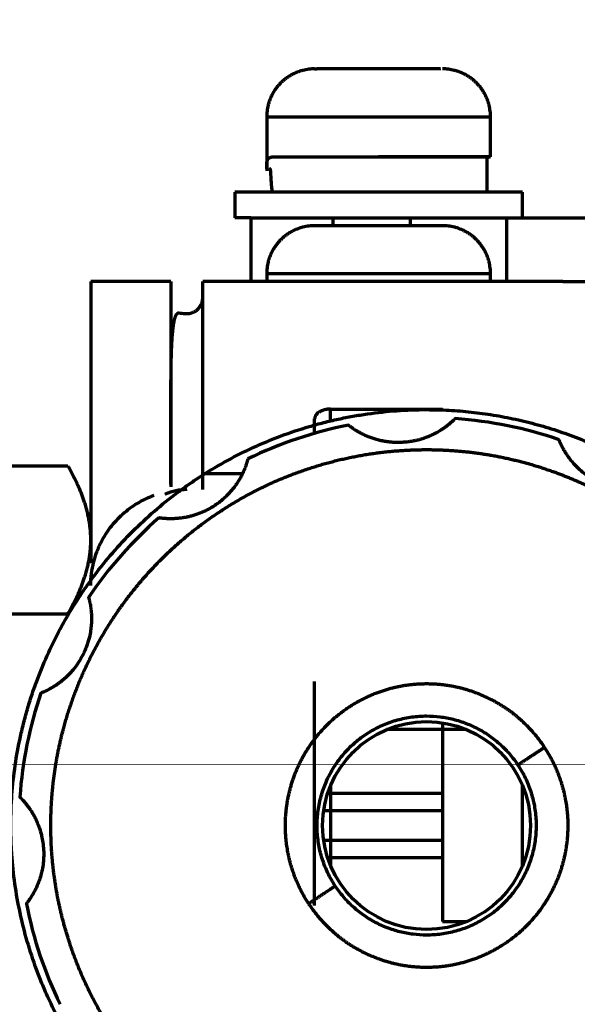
# Model space of a CAD drawing. Header units: millimetres. Extents: x -170 to 6906, y -2212 to 4257.
# Tile 107 of 256: x 4711 to 4728, y -1249 to -1219. Entities that reach past the tile are written whole.
import ezdxf

# ---------------------------------------------------------------- set-up
doc = ezdxf.new("R2010")
doc.units = ezdxf.units.MM
doc.layers.add('1', color=7, linetype='Continuous', true_color=0xffffff)
doc.layers.add('2', color=7, linetype='Continuous', true_color=0xffffff)

msp = doc.modelspace()

# ---------------------------------------------------------------- linework, layer by layer
at = {"lineweight": 18}
msp.add_line((6304.067, -1242.309), (4373.581, -1241.784), dxfattribs=at)
at = {"color": 0, "lineweight": 18}
msp.add_arc((4772.638, -1241.784), 438.165, 198.70552, 161.36953, dxfattribs=at)
at = {"layer": '1', "color": 0, "linetype": 'Continuous', "lineweight": 70}
for centre, radius, start, end in [((4772.638, -1241.784), 86, 47.14312, 175.23562), ((4772.638, -1241.784), 89, 117.82698, 220.6742), ((4711.138, -1221.784), 6, 90, 180)]:
    msp.add_arc(centre, radius, start, end, dxfattribs=at)
at = {"layer": '2', "color": 0, "linetype": 'Continuous', "lineweight": 70}
for p, q in [((4719.938, -1220.133), (4720.002, -1220.133)), ((4722.438, -1220.133), (4721.438, -1220.133)), ((4718.438, -1221.633), (4718.438, -1223.323)), ((4718.438, -1221.633), (4725.438, -1221.633)), ((4725.438, -1222.883), (4725.438, -1221.633)), ((4725.328, -1223.983), (4725.328, -1222.883)), ((4717.438, -1223.983), (4717.438, -1224.783)), ((4726.438, -1223.983), (4717.438, -1223.983)), ((4726.438, -1224.783), (4726.438, -1223.983)), ((4717.938, -1224.783), (4717.438, -1224.783)), ((4717.938, -1224.783), (4717.938, -1226.783)), ((4717.938, -1224.783), (4720.51, -1224.783)), ((4720.51, -1224.783), (4720.51, -1225.033)), ((4720.51, -1224.783), (4722.938, -1224.783)), ((4722.938, -1225.033), (4722.938, -1224.783)), ((4722.938, -1224.783), (4725.938, -1224.783)), ((4725.938, -1224.783), (4729.435, -1224.783)), ((4725.938, -1224.783), (4725.938, -1226.783)), ((4722.338, -1225.033), (4719.938, -1225.033)), ((4723.938, -1225.033), (4723.898, -1225.033)), ((4718.438, -1226.533), (4718.438, -1226.783)), ((4718.438, -1226.533), (4725.438, -1226.533)), ((4725.438, -1226.783), (4725.438, -1226.533)), ((4715.438, -1226.783), (4712.938, -1226.783)), ((4712.938, -1226.783), (4712.938, -1235.577)), ((4715.438, -1226.783), (4715.438, -1233.199)), ((4727.693, -1226.783), (4716.438, -1226.783)), ((4716.438, -1232.783), (4716.438, -1226.783)), ((4727.693, -1226.783), (4729.435, -1226.783)), ((4720.438, -1231.148), (4720.438, -1230.766)), ((4720.438, -1230.766), (4723.938, -1230.766)), ((4719.938, -1231.523), (4719.938, -1231.072)), ((4712.224, -1232.545), (4704.653, -1232.545)), ((4716.438, -1233.283), (4716.438, -1232.783)), ((4716.438, -1232.783), (4717.682, -1232.783)), ((4704.653, -1237.164), (4712.224, -1237.164)), ((4719.938, -1246.283), (4719.938, -1239.283)), ((4724.688, -1240.783), (4722.189, -1240.783)), ((4723.938, -1240.572), (4723.938, -1240.783)), ((4723.938, -1240.783), (4723.938, -1246.783)), ((4724.438, -1240.783), (4724.438, -1240.691)), ((4720.438, -1242.533), (4720.438, -1245.033)), ((4726.438, -1245.033), (4726.438, -1242.533)), ((4723.939, -1242.783), (4720.346, -1242.783)), ((4720.222, -1243.316), (4723.939, -1243.316)), ((4723.939, -1244.25), (4720.222, -1244.25)), ((4720.346, -1244.783), (4723.939, -1244.783)), ((4723.938, -1246.783), (4724.688, -1246.783)), ((4724.438, -1246.875), (4724.438, -1246.783))]:
    msp.add_line(p, q, dxfattribs=at)
msp.add_circle((4723.438, -1243.783), 3.25, dxfattribs=at)
for start, end in [(101.047, 115.9895), (71.047, 85.9895), (131.047, 145.9895), (161.047, 175.9895), (191.047, 205.9895)]:
    msp.add_arc((4723.438, -1243.783), 12.75, start, end, dxfattribs=at)
for points, weights, degree in [([(4719.938, -1220.133), (4719.06, -1220.133), (4718.438, -1220.754), (4718.438, -1221.633)], [0.956578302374, 0.769794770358, 0.769794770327, 0.95657830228], 3), ([(4721.438, -1220.133), (4720.658, -1220.133), (4720.173, -1220.133), (4720.002, -1220.133)], [0.48600550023, 0.512232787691, 0.605318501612, 0.765262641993], 3), ([(4723.875, -1220.133), (4723.704, -1220.133), (4723.219, -1220.133), (4722.438, -1220.133)], [0.765262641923, 0.605318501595, 0.512232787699, 0.486005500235], 3), ([(4725.438, -1221.633), (4725.438, -1220.754), (4724.817, -1220.133), (4723.938, -1220.133)], [0.95657830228, 0.769794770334, 0.769794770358, 0.956578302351], 3), ([(4719.938, -1225.033), (4719.06, -1225.033), (4718.438, -1225.654), (4718.438, -1226.533)], [0.956578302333, 0.76979477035, 0.76979477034, 0.956578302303], 3), ([(4723.898, -1225.033), (4723.749, -1225.033), (4723.222, -1225.033), (4722.338, -1225.033)], [0.797148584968, 0.610876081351, 0.506216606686, 0.483170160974], 3), ([(4725.438, -1226.533), (4725.438, -1225.654), (4724.817, -1225.033), (4723.938, -1225.033)], [0.956578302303, 0.769794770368, 0.76979477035, 0.95657830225], 3), ([(4715.889, -1227.78), (4716.201, -1227.812), (4716.438, -1227.603), (4716.438, -1227.283)], [0.999999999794, 0.770770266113, 0.756296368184, 0.956578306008], 3), ([(4723.438, -1230.783), (4729.402, -1230.783), (4733.292, -1235.303)], [0.959935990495, 0.890544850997, 1], 2), ([(4727.127, -1241.34), (4726.646, -1241.659), (4726.302, -1241.886), (4726.294, -1241.892)], [0.957077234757, 0.774116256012, 0.774116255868, 0.957077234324], 3), ([(4720.583, -1245.674), (4720.575, -1245.68), (4720.231, -1245.907), (4719.75, -1246.226)], [0.957077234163, 0.774116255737, 0.774116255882, 0.957077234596], 3)]:
    msp.add_rational_spline(points, weights, degree=degree, dxfattribs=at)
for points, degree, knots in [([(4718.444, -1223.256), (4718.444, -1223.252), (4718.443, -1223.244), (4718.442, -1223.232), (4718.441, -1223.22), (4718.44, -1223.208), (4718.44, -1223.197), (4718.439, -1223.186), (4718.439, -1223.175), (4718.439, -1223.164), (4718.438, -1223.153), (4718.438, -1223.143), (4718.439, -1223.133), (4718.439, -1223.123), (4718.439, -1223.113), (4718.44, -1223.103), (4718.44, -1223.094), (4718.441, -1223.085), (4718.442, -1223.076), (4718.443, -1223.067), (4718.444, -1223.059), (4718.445, -1223.051), (4718.447, -1223.042), (4718.448, -1223.035), (4718.45, -1223.027), (4718.451, -1223.02), (4718.453, -1223.012), (4718.455, -1223.005), (4718.457, -1222.999), (4718.46, -1222.992), (4718.462, -1222.986), (4718.465, -1222.979), (4718.467, -1222.974), (4718.47, -1222.968), (4718.473, -1222.962), (4718.476, -1222.957), (4718.479, -1222.952), (4718.482, -1222.947), (4718.486, -1222.942), (4718.489, -1222.938), (4718.493, -1222.934), (4718.501, -1222.926), (4718.513, -1222.915), (4718.533, -1222.903), (4718.555, -1222.894), (4718.578, -1222.889), (4718.602, -1222.886), (4718.627, -1222.884), (4718.658, -1222.883), (4718.695, -1222.883), (4718.734, -1222.883), (4718.776, -1222.883), (4718.819, -1222.883), (4718.865, -1222.883), (4718.914, -1222.883), (4718.964, -1222.883), (4719.018, -1222.883), (4719.073, -1222.883), (4719.131, -1222.883), (4719.191, -1222.883), (4719.253, -1222.883), (4719.318, -1222.883), (4719.384, -1222.883), (4719.444, -1222.883), (4719.496, -1222.883), (4719.539, -1222.883), (4719.583, -1222.883), (4719.628, -1222.883), (4719.673, -1222.883), (4719.72, -1222.883), (4719.766, -1222.883), (4719.814, -1222.883), (4719.862, -1222.883), (4719.911, -1222.883), (4719.96, -1222.883), (4720.01, -1222.883), (4720.06, -1222.883), (4720.111, -1222.883), (4720.163, -1222.883), (4720.215, -1222.883), (4720.267, -1222.883), (4720.32, -1222.883), (4720.374, -1222.883), (4720.428, -1222.883), (4720.482, -1222.883), (4720.537, -1222.883), (4720.592, -1222.883), (4720.648, -1222.883), (4720.704, -1222.883), (4720.76, -1222.883), (4720.817, -1222.883), (4720.874, -1222.883), (4720.931, -1222.883), (4720.989, -1222.883), (4721.047, -1222.883), (4721.105, -1222.883), (4721.164, -1222.883), (4721.223, -1222.883), (4721.281, -1222.883), (4721.341, -1222.883), (4721.4, -1222.883), (4721.459, -1222.883), (4721.519, -1222.883), (4721.579, -1222.883), (4721.638, -1222.883), (4721.698, -1222.883), (4721.758, -1222.883), (4721.818, -1222.883), (4721.878, -1222.883), (4721.918, -1222.883), (4721.938, -1222.883)], 3, [0, 0, 0, 0, 0.0042, 0.008384, 0.01255, 0.016699, 0.020832, 0.024948, 0.029049, 0.033134, 0.037203, 0.041258, 0.045297, 0.049322, 0.053332, 0.057329, 0.061312, 0.065281, 0.069237, 0.07318, 0.077111, 0.081029, 0.084936, 0.088831, 0.092714, 0.096587, 0.100449, 0.104301, 0.108142, 0.111974, 0.115797, 0.11961, 0.123415, 0.127211, 0.131, 0.13478, 0.138554, 0.14232, 0.14608, 0.149834, 0.153581, 0.157323, 0.172406, 0.18803, 0.204212, 0.220968, 0.23241, 0.246283, 0.262591, 0.281335, 0.298446, 0.315557, 0.332668, 0.349779, 0.366889, 0.384, 0.401111, 0.418222, 0.435333, 0.452444, 0.469554, 0.486665, 0.503776, 0.520887, 0.531302, 0.541718, 0.552133, 0.562549, 0.572964, 0.58338, 0.593795, 0.604211, 0.614626, 0.625042, 0.635457, 0.645873, 0.656288, 0.666704, 0.677119, 0.687535, 0.69795, 0.708366, 0.718781, 0.729197, 0.739612, 0.750028, 0.760443, 0.770859, 0.781274, 0.79169, 0.802105, 0.812521, 0.822936, 0.833352, 0.843767, 0.854183, 0.864598, 0.875014, 0.885429, 0.895845, 0.90626, 0.916676, 0.927091, 0.937507, 0.947922, 0.958338, 0.968753, 0.979169, 0.989584, 1, 1, 1, 1]), ([(4721.938, -1222.883), (4722.168, -1222.883), (4722.397, -1222.883), (4722.846, -1222.883), (4723.066, -1222.883), (4723.49, -1222.883), (4723.693, -1222.883), (4724.073, -1222.883), (4724.251, -1222.883), (4724.575, -1222.883), (4724.721, -1222.883), (4724.976, -1222.883), (4725.084, -1222.883), (4725.26, -1222.883), (4725.327, -1222.883), (4725.416, -1222.883), (4725.438, -1222.883), (4725.438, -1222.883)], 3, [0, 0, 0, 0, 0.125099, 0.125099, 0.250199, 0.250199, 0.375298, 0.375298, 0.500397, 0.500397, 0.625497, 0.625497, 0.750596, 0.750596, 0.875695, 0.875695, 1, 1, 1, 1]), ([(4725.439, -1222.883), (4725.438, -1222.883), (4725.416, -1222.883), (4725.327, -1222.883), (4725.26, -1222.883), (4725.084, -1222.883), (4724.976, -1222.883), (4724.721, -1222.883), (4724.575, -1222.883), (4724.251, -1222.883), (4724.073, -1222.883), (4723.693, -1222.883), (4723.49, -1222.883), (4723.066, -1222.883), (4722.846, -1222.883), (4722.397, -1222.883), (4722.168, -1222.883), (4721.938, -1222.883)], 3, [0, 0, 0, 0, 0.125, 0.125, 0.25, 0.25, 0.375, 0.375, 0.5, 0.5, 0.625, 0.625, 0.75, 0.75, 0.875, 0.875, 1, 1, 1, 1]), ([(4718.554, -1223.256), (4718.554, -1223.256), (4718.553, -1223.256), (4718.552, -1223.255), (4718.551, -1223.255), (4718.551, -1223.255), (4718.55, -1223.256), (4718.55, -1223.256), (4718.549, -1223.257), (4718.549, -1223.258), (4718.549, -1223.26), (4718.549, -1223.261), (4718.548, -1223.263), (4718.549, -1223.265), (4718.549, -1223.267), (4718.549, -1223.27), (4718.549, -1223.272), (4718.549, -1223.275), (4718.549, -1223.278), (4718.55, -1223.282), (4718.55, -1223.286), (4718.551, -1223.29), (4718.551, -1223.294), (4718.551, -1223.298), (4718.552, -1223.303), (4718.552, -1223.308), (4718.553, -1223.313), (4718.553, -1223.318), (4718.554, -1223.324), (4718.554, -1223.329), (4718.555, -1223.338), (4718.556, -1223.351), (4718.557, -1223.369), (4718.559, -1223.389), (4718.56, -1223.407), (4718.56, -1223.425), (4718.562, -1223.447), (4718.563, -1223.481), (4718.567, -1223.541), (4718.572, -1223.622), (4718.579, -1223.718), (4718.586, -1223.81), (4718.594, -1223.898), (4718.6, -1223.955), (4718.603, -1223.983)], 3, [0, 0, 0, 0, 0.016467, 0.032596, 0.048388, 0.063846, 0.078972, 0.09377, 0.108243, 0.122393, 0.136225, 0.149742, 0.162948, 0.175846, 0.188443, 0.200743, 0.212751, 0.224472, 0.235913, 0.247081, 0.257983, 0.268625, 0.279017, 0.289167, 0.299085, 0.30878, 0.318264, 0.327548, 0.336644, 0.345565, 0.354326, 0.374959, 0.396199, 0.418245, 0.44127, 0.450595, 0.471846, 0.505024, 0.550129, 0.647755, 0.741555, 0.831529, 0.917677, 1, 1, 1, 1]), ([(4715.444, -1233.126), (4715.444, -1233.094), (4715.443, -1232.875), (4715.443, -1232.439), (4715.443, -1231.797), (4715.443, -1231.174), (4715.443, -1230.657), (4715.444, -1230.311), (4715.444, -1230.089), (4715.445, -1229.935), (4715.447, -1229.805), (4715.448, -1229.682), (4715.449, -1229.563), (4715.451, -1229.451), (4715.453, -1229.344), (4715.455, -1229.242), (4715.458, -1229.146), (4715.46, -1229.054), (4715.463, -1228.968), (4715.466, -1228.885), (4715.472, -1228.744), (4715.483, -1228.556), (4715.5, -1228.344), (4715.52, -1228.167), (4715.538, -1228.062), (4715.55, -1228.005), (4715.554, -1227.984), (4715.559, -1227.964), (4715.564, -1227.945), (4715.569, -1227.927), (4715.574, -1227.909), (4715.58, -1227.893), (4715.585, -1227.877), (4715.591, -1227.862), (4715.597, -1227.849), (4715.603, -1227.836), (4715.609, -1227.824), (4715.615, -1227.813), (4715.621, -1227.804), (4715.627, -1227.795), (4715.634, -1227.787), (4715.64, -1227.78), (4715.647, -1227.774), (4715.654, -1227.769), (4715.661, -1227.766), (4715.668, -1227.763), (4715.676, -1227.761), (4715.683, -1227.76), (4715.688, -1227.76), (4715.691, -1227.761)], 3, [0, 0, 0, 0, 0.009686, 0.065813, 0.133895, 0.216963, 0.281455, 0.32741, 0.354955, 0.374564, 0.39382, 0.412722, 0.431269, 0.449461, 0.467298, 0.484779, 0.501905, 0.518677, 0.535095, 0.55116, 0.566874, 0.621127, 0.67456, 0.727131, 0.778801, 0.787789, 0.796801, 0.805837, 0.814896, 0.823977, 0.83308, 0.842204, 0.851349, 0.860515, 0.869699, 0.878903, 0.888125, 0.897365, 0.906622, 0.915896, 0.925185, 0.93449, 0.943809, 0.953143, 0.96249, 0.97185, 0.981222, 0.990605, 1, 1, 1, 1]), ([(4713.6, -1252.28), (4713.396, -1252.044), (4713.201, -1251.801), (4712.922, -1251.427), (4712.832, -1251.301), (4712.654, -1251.044), (4712.568, -1250.915), (4712.317, -1250.521), (4712.001, -1249.986), (4711.725, -1249.43), (4711.564, -1249.075), (4711.533, -1249.004), (4711.471, -1248.861), (4711.441, -1248.789), (4711.352, -1248.573), (4711.296, -1248.429), (4711.135, -1247.993), (4710.943, -1247.408), (4710.717, -1246.514), (4710.61, -1245.908), (4710.523, -1245.297), (4710.491, -1244.989), (4710.464, -1244.601), (4710.459, -1244.523), (4710.451, -1244.367), (4710.442, -1244.135), (4710.438, -1243.903), (4710.439, -1243.439), (4710.463, -1242.824), (4710.563, -1241.907), (4710.674, -1241.301), (4710.773, -1240.848), (4710.827, -1240.622), (4710.887, -1240.396), (4710.929, -1240.246), (4710.95, -1240.171), (4711.016, -1239.948), (4711.063, -1239.8), (4711.161, -1239.506), (4711.213, -1239.36), (4711.376, -1238.927), (4711.612, -1238.359), (4712.026, -1237.535), (4712.341, -1237.004), (4712.593, -1236.614), (4712.679, -1236.484), (4712.813, -1236.293), (4712.858, -1236.229), (4712.949, -1236.103), (4713.179, -1235.791), (4713.616, -1235.25), (4714.245, -1234.576), (4714.921, -1233.948), (4715.402, -1233.56), (4715.713, -1233.327), (4715.776, -1233.281), (4715.902, -1233.19), (4715.966, -1233.145), (4716.157, -1233.012), (4716.286, -1232.926), (4716.677, -1232.675), (4717.207, -1232.361), (4718.032, -1231.949), (4718.601, -1231.713), (4719.179, -1231.497), (4719.473, -1231.399), (4719.846, -1231.289), (4719.921, -1231.268), (4720.071, -1231.226), (4720.297, -1231.167), (4720.523, -1231.113), (4720.826, -1231.047), (4720.977, -1231.017), (4721.281, -1230.962), (4721.434, -1230.938), (4721.892, -1230.872), (4722.506, -1230.805), (4723.127, -1230.783), (4723.438, -1230.783)], 3, [0, 0, 0, 0, 0.03125, 0.03125, 0.046875, 0.046875, 0.0625, 0.0625, 0.09375, 0.125, 0.125, 0.132813, 0.132813, 0.140625, 0.140625, 0.15625, 0.15625, 0.1875, 0.21875, 0.25, 0.25, 0.28125, 0.28125, 0.289063, 0.289063, 0.296875, 0.3125, 0.3125, 0.34375, 0.375, 0.40625, 0.40625, 0.421875, 0.429688, 0.429688, 0.4375, 0.4375, 0.453125, 0.453125, 0.46875, 0.46875, 0.5, 0.53125, 0.5625, 0.5625, 0.578125, 0.578125, 0.585938, 0.585938, 0.59375, 0.625, 0.65625, 0.6875, 0.71875, 0.71875, 0.726563, 0.726563, 0.734375, 0.734375, 0.75, 0.75, 0.78125, 0.8125, 0.84375, 0.84375, 0.875, 0.875, 0.882813, 0.882813, 0.890625, 0.90625, 0.90625, 0.921875, 0.921875, 0.9375, 0.9375, 0.96875, 1, 1, 1, 1]), ([(4720.438, -1230.766), (4720.336, -1230.767), (4720.153, -1230.814), (4719.94, -1230.945), (4719.938, -1231.072)], 2, [0, 0, 0, 0.25, 0.5, 1, 1, 1]), ([(4722.549, -1231.81), (4722.54, -1231.81), (4722.523, -1231.81), (4722.498, -1231.81), (4722.474, -1231.809), (4722.449, -1231.808), (4722.425, -1231.807), (4722.401, -1231.806), (4722.377, -1231.804), (4722.354, -1231.803), (4722.331, -1231.801), (4722.308, -1231.799), (4722.285, -1231.796), (4722.263, -1231.794), (4722.241, -1231.791), (4722.219, -1231.789), (4722.198, -1231.786), (4722.177, -1231.782), (4722.156, -1231.779), (4722.135, -1231.776), (4722.115, -1231.772), (4722.095, -1231.769), (4722.075, -1231.765), (4722.056, -1231.761), (4722.037, -1231.757), (4721.976, -1231.744), (4721.877, -1231.72), (4721.746, -1231.679), (4721.628, -1231.636), (4721.513, -1231.587), (4721.404, -1231.534), (4721.301, -1231.477), (4721.213, -1231.424), (4721.151, -1231.383), (4721.107, -1231.353), (4721.078, -1231.332), (4721.053, -1231.314), (4721.036, -1231.301), (4721.026, -1231.293), (4721.019, -1231.288), (4721.014, -1231.284), (4721.009, -1231.28), (4721.005, -1231.276), (4721.001, -1231.274), (4720.999, -1231.272), (4720.997, -1231.27), (4720.996, -1231.269), (4720.996, -1231.269), (4720.995, -1231.269)], 3, [0, 0, 0, 0, 0.011734, 0.023348, 0.034841, 0.046215, 0.057469, 0.068603, 0.079618, 0.090513, 0.101289, 0.111946, 0.122485, 0.132904, 0.143206, 0.153389, 0.163454, 0.173401, 0.18323, 0.192943, 0.202538, 0.212016, 0.221378, 0.230623, 0.239752, 0.248765, 0.318061, 0.382848, 0.443357, 0.499868, 0.566683, 0.629852, 0.690307, 0.749104, 0.780777, 0.812206, 0.843613, 0.875219, 0.887971, 0.900621, 0.913185, 0.925677, 0.938113, 0.950509, 0.96288, 0.975242, 0.98761, 1, 1, 1, 1]), ([(4724.33, -1231.064), (4724.33, -1231.064), (4724.33, -1231.064), (4724.33, -1231.065), (4724.329, -1231.065), (4724.329, -1231.066), (4724.328, -1231.067), (4724.327, -1231.068), (4724.325, -1231.069), (4724.324, -1231.07), (4724.322, -1231.072), (4724.32, -1231.074), (4724.318, -1231.076), (4724.316, -1231.078), (4724.314, -1231.081), (4724.311, -1231.083), (4724.308, -1231.086), (4724.305, -1231.089), (4724.302, -1231.092), (4724.298, -1231.096), (4724.295, -1231.099), (4724.291, -1231.103), (4724.281, -1231.113), (4724.264, -1231.129), (4724.235, -1231.156), (4724.2, -1231.187), (4724.155, -1231.226), (4724.096, -1231.275), (4724.019, -1231.333), (4723.932, -1231.394), (4723.832, -1231.457), (4723.751, -1231.503), (4723.697, -1231.531), (4723.673, -1231.543), (4723.648, -1231.555), (4723.623, -1231.568), (4723.597, -1231.58), (4723.57, -1231.592), (4723.542, -1231.604), (4723.514, -1231.617), (4723.484, -1231.629), (4723.454, -1231.64), (4723.424, -1231.652), (4723.392, -1231.664), (4723.36, -1231.675), (4723.327, -1231.686), (4723.293, -1231.697), (4723.258, -1231.708), (4723.223, -1231.718), (4723.186, -1231.728), (4723.149, -1231.737), (4723.111, -1231.746), (4723.073, -1231.755), (4723.033, -1231.763), (4722.993, -1231.771), (4722.952, -1231.778), (4722.91, -1231.784), (4722.867, -1231.79), (4722.824, -1231.795), (4722.78, -1231.8), (4722.735, -1231.803), (4722.689, -1231.806), (4722.643, -1231.809), (4722.596, -1231.81), (4722.565, -1231.81), (4722.549, -1231.81)], 3, [0, 0, 0, 0, 0.005672, 0.011639, 0.01759, 0.023529, 0.029456, 0.035375, 0.041286, 0.047194, 0.053099, 0.059004, 0.064912, 0.070823, 0.076741, 0.082668, 0.088606, 0.094557, 0.100523, 0.106506, 0.112509, 0.118533, 0.124581, 0.155575, 0.18666, 0.218115, 0.250207, 0.296267, 0.3438, 0.393409, 0.445624, 0.500904, 0.511984, 0.523299, 0.534851, 0.546641, 0.558673, 0.570949, 0.583471, 0.59624, 0.60926, 0.62253, 0.636053, 0.649831, 0.663865, 0.678156, 0.692706, 0.707516, 0.722587, 0.73792, 0.753517, 0.769378, 0.785504, 0.801896, 0.818555, 0.835482, 0.852678, 0.870143, 0.887879, 0.905885, 0.924163, 0.942712, 0.961535, 0.98063, 1, 1, 1, 1]), ([(4729.904, -1233.304), (4729.898, -1233.304), (4729.886, -1233.304), (4729.867, -1233.304), (4729.849, -1233.304), (4729.83, -1233.303), (4729.81, -1233.303), (4729.791, -1233.302), (4729.771, -1233.301), (4729.751, -1233.3), (4729.731, -1233.298), (4729.71, -1233.297), (4729.689, -1233.295), (4729.668, -1233.293), (4729.647, -1233.291), (4729.591, -1233.285), (4729.497, -1233.272), (4729.362, -1233.246), (4729.216, -1233.209), (4729.049, -1233.156), (4728.865, -1233.082), (4728.668, -1232.981), (4728.484, -1232.865), (4728.308, -1232.732), (4728.15, -1232.59), (4728.018, -1232.449), (4727.916, -1232.322), (4727.836, -1232.211), (4727.773, -1232.112), (4727.723, -1232.027), (4727.684, -1231.954), (4727.652, -1231.889), (4727.632, -1231.847), (4727.621, -1231.822), (4727.615, -1231.809), (4727.61, -1231.798), (4727.605, -1231.787), (4727.601, -1231.777), (4727.597, -1231.768), (4727.594, -1231.759), (4727.591, -1231.752), (4727.588, -1231.746), (4727.586, -1231.74), (4727.584, -1231.735), (4727.582, -1231.731), (4727.581, -1231.728), (4727.58, -1231.726), (4727.58, -1231.724), (4727.58, -1231.724), (4727.58, -1231.724)], 3, [0, 0, 0, 0, 0.005562, 0.011181, 0.016858, 0.022593, 0.028387, 0.03424, 0.040155, 0.04613, 0.052168, 0.058267, 0.064431, 0.070657, 0.076948, 0.083304, 0.119949, 0.159863, 0.203111, 0.249745, 0.310867, 0.374402, 0.439811, 0.498865, 0.564902, 0.623522, 0.668704, 0.710929, 0.750626, 0.783032, 0.814212, 0.844568, 0.874532, 0.882634, 0.890658, 0.898611, 0.906504, 0.914345, 0.922144, 0.929911, 0.937655, 0.945387, 0.953117, 0.960854, 0.968609, 0.976391, 0.984211, 0.992077, 1, 1, 1, 1]), ([(4713.104, -1238.193), (4713.781, -1236.941), (4714.738, -1235.885), (4715.725, -1234.799), (4718.174, -1233.176), (4719.561, -1232.691), (4720.905, -1232.221), (4722.323, -1232.086), (4723.659, -1231.959), (4724.991, -1232.136)], 2, [0.375, 0.375, 0.375, 0.4375, 0.4375, 0.5, 0.5625, 0.5625, 0.625, 0.625, 0.6875, 0.6875, 0.6875]), ([(4724.991, -1232.136), (4726.216, -1232.299), (4727.382, -1232.715), (4728.435, -1233.09), (4729.401, -1233.658)], 2, [0.6875, 0.6875, 0.6875, 0.75, 0.75, 0.8125, 0.8125, 0.8125]), ([(4717.851, -1232.322), (4717.851, -1232.322), (4717.851, -1232.322), (4717.851, -1232.323), (4717.851, -1232.323), (4717.851, -1232.324), (4717.851, -1232.325), (4717.85, -1232.327), (4717.85, -1232.328), (4717.849, -1232.33), (4717.849, -1232.332), (4717.848, -1232.335), (4717.847, -1232.337), (4717.847, -1232.34), (4717.846, -1232.343), (4717.845, -1232.347), (4717.844, -1232.35), (4717.843, -1232.354), (4717.841, -1232.363), (4717.836, -1232.377), (4717.83, -1232.401), (4717.821, -1232.429), (4717.809, -1232.469), (4717.789, -1232.527), (4717.76, -1232.605), (4717.724, -1232.694), (4717.676, -1232.797), (4717.615, -1232.915), (4717.536, -1233.048), (4717.447, -1233.176), (4717.35, -1233.3), (4717.245, -1233.418), (4717.131, -1233.53), (4717.009, -1233.636), (4716.883, -1233.732), (4716.757, -1233.815), (4716.637, -1233.885), (4716.529, -1233.941), (4716.424, -1233.99), (4716.314, -1234.034), (4716.201, -1234.074), (4716.084, -1234.108), (4715.974, -1234.135), (4715.891, -1234.152), (4715.833, -1234.162), (4715.798, -1234.167), (4715.763, -1234.172), (4715.729, -1234.176), (4715.695, -1234.18), (4715.663, -1234.183), (4715.631, -1234.186), (4715.6, -1234.188), (4715.57, -1234.19), (4715.541, -1234.192), (4715.512, -1234.193), (4715.485, -1234.194), (4715.458, -1234.194), (4715.44, -1234.194), (4715.432, -1234.194)], 3, [0, 0, 0, 0, 0.003424, 0.007066, 0.010705, 0.014343, 0.017981, 0.02162, 0.025262, 0.028907, 0.032557, 0.036213, 0.039876, 0.043548, 0.04723, 0.050923, 0.054628, 0.058346, 0.062079, 0.077826, 0.093495, 0.109176, 0.124958, 0.154564, 0.184715, 0.215886, 0.248506, 0.287663, 0.32983, 0.375393, 0.41322, 0.454719, 0.49997, 0.539427, 0.580866, 0.624308, 0.657886, 0.689785, 0.720016, 0.748593, 0.782814, 0.81495, 0.845051, 0.873182, 0.883171, 0.892996, 0.902663, 0.912175, 0.921537, 0.930755, 0.939834, 0.948779, 0.957597, 0.966294, 0.974876, 0.983349, 0.991722, 1, 1, 1, 1]), ([(4712.938, -1236.283), (4712.938, -1236.153), (4712.947, -1236.028), (4712.977, -1235.787), (4713, -1235.67), (4713.056, -1235.444), (4713.09, -1235.335), (4713.149, -1235.178), (4713.17, -1235.126), (4713.214, -1235.026), (4713.237, -1234.977), (4713.358, -1234.739), (4713.47, -1234.567), (4713.655, -1234.335), (4713.72, -1234.261), (4713.821, -1234.158), (4713.855, -1234.124), (4713.925, -1234.059), (4713.961, -1234.027), (4714.14, -1233.874), (4714.291, -1233.77), (4714.601, -1233.592), (4714.761, -1233.518), (4714.925, -1233.459)], 3, [0, 0, 0, 0, 0.083335, 0.083335, 0.16667, 0.16667, 0.250005, 0.250005, 0.291673, 0.291673, 0.33334, 0.33334, 0.50001, 0.50001, 0.583345, 0.583345, 0.625013, 0.625013, 0.66668, 0.66668, 0.83335, 0.83335, 1, 1, 1, 1]), ([(4715.938, -1233.283), (4715.824, -1233.283), (4715.71, -1233.295), (4715.483, -1233.342), (4715.372, -1233.377), (4715.263, -1233.424), (4715.263, -1233.424), (4715.263, -1233.424)], 3, [0, 0, 0, 0, 0.499998, 0.499998, 0.999997, 0.999997, 1, 1, 1, 1]), ([(4715.432, -1234.194), (4715.427, -1234.194), (4715.419, -1234.194), (4715.406, -1234.194), (4715.393, -1234.194), (4715.381, -1234.194), (4715.369, -1234.193), (4715.357, -1234.193), (4715.345, -1234.193), (4715.334, -1234.192), (4715.323, -1234.192), (4715.312, -1234.191), (4715.301, -1234.191), (4715.29, -1234.19), (4715.28, -1234.19), (4715.27, -1234.189), (4715.26, -1234.188), (4715.25, -1234.188), (4715.241, -1234.187), (4715.232, -1234.186), (4715.223, -1234.185), (4715.214, -1234.185), (4715.206, -1234.184), (4715.197, -1234.183), (4715.189, -1234.182), (4715.182, -1234.182), (4715.174, -1234.181), (4715.164, -1234.18), (4715.153, -1234.179), (4715.14, -1234.177), (4715.128, -1234.176), (4715.117, -1234.174), (4715.108, -1234.173), (4715.099, -1234.172), (4715.091, -1234.171), (4715.084, -1234.17), (4715.079, -1234.169), (4715.074, -1234.168), (4715.071, -1234.168), (4715.068, -1234.168), (4715.066, -1234.167), (4715.066, -1234.167), (4715.066, -1234.167)], 3, [0, 0, 0, 0, 0.020194, 0.040261, 0.060208, 0.080037, 0.099755, 0.119366, 0.138876, 0.158289, 0.17761, 0.196845, 0.215999, 0.235078, 0.254086, 0.273031, 0.291916, 0.310748, 0.329532, 0.348274, 0.36698, 0.385656, 0.404307, 0.422939, 0.441559, 0.460171, 0.478782, 0.497398, 0.534115, 0.570514, 0.606642, 0.642546, 0.678274, 0.713874, 0.749396, 0.784888, 0.820402, 0.855986, 0.891689, 0.927561, 0.963649, 1, 1, 1, 1]), ([(4712.87, -1236.651), (4712.87, -1236.651), (4712.87, -1236.651), (4712.87, -1236.652), (4712.87, -1236.652), (4712.87, -1236.653), (4712.87, -1236.655), (4712.871, -1236.656), (4712.871, -1236.658), (4712.872, -1236.66), (4712.872, -1236.662), (4712.873, -1236.664), (4712.874, -1236.667), (4712.875, -1236.67), (4712.876, -1236.673), (4712.876, -1236.677), (4712.877, -1236.681), (4712.879, -1236.685), (4712.88, -1236.689), (4712.881, -1236.693), (4712.882, -1236.698), (4712.885, -1236.71), (4712.89, -1236.731), (4712.898, -1236.766), (4712.907, -1236.806), (4712.919, -1236.864), (4712.933, -1236.945), (4712.947, -1237.054), (4712.957, -1237.179), (4712.96, -1237.275), (4712.96, -1237.383), (4712.955, -1237.506), (4712.934, -1237.694), (4712.901, -1237.868), (4712.86, -1238.022), (4712.817, -1238.155), (4712.763, -1238.293), (4712.678, -1238.478), (4712.556, -1238.689), (4712.416, -1238.878), (4712.303, -1239.008), (4712.219, -1239.095), (4712.137, -1239.172), (4712.058, -1239.241), (4711.974, -1239.307), (4711.887, -1239.371), (4711.797, -1239.431), (4711.713, -1239.481), (4711.636, -1239.524), (4711.575, -1239.555), (4711.526, -1239.579), (4711.488, -1239.596), (4711.456, -1239.61), (4711.434, -1239.619), (4711.421, -1239.625), (4711.413, -1239.628), (4711.406, -1239.631), (4711.4, -1239.634), (4711.395, -1239.636), (4711.39, -1239.638), (4711.386, -1239.639), (4711.383, -1239.64), (4711.381, -1239.641), (4711.38, -1239.642), (4711.38, -1239.642), (4711.38, -1239.642)], 3, [0, 0, 0, 0, 0.003031, 0.006166, 0.009293, 0.012413, 0.015529, 0.01864, 0.021748, 0.024855, 0.02796, 0.031066, 0.034173, 0.037283, 0.040397, 0.043516, 0.04664, 0.049771, 0.052911, 0.05606, 0.059219, 0.062389, 0.078, 0.093639, 0.109432, 0.1255, 0.153853, 0.183181, 0.213994, 0.246731, 0.250737, 0.288158, 0.329674, 0.375536, 0.403788, 0.433927, 0.465968, 0.499929, 0.565975, 0.624415, 0.652381, 0.678764, 0.703609, 0.726969, 0.748909, 0.776282, 0.802267, 0.827096, 0.851032, 0.874371, 0.890453, 0.906266, 0.92193, 0.937574, 0.943322, 0.949035, 0.954721, 0.960385, 0.966035, 0.971677, 0.977317, 0.982963, 0.988621, 0.994298, 1, 1, 1, 1]), ([(4711.709, -1243.096), (4711.781, -1241.862), (4712.109, -1240.669), (4712.464, -1239.375), (4713.104, -1238.193)], 2, [0.25, 0.25, 0.25, 0.3125, 0.3125, 0.375, 0.375, 0.375]), ([(4723.019, -1239.378), (4722.486, -1239.429), (4721.978, -1239.606), (4721.457, -1239.788), (4720.535, -1240.399), (4720.162, -1240.809)], 2, [0.375, 0.375, 0.375, 0.4375, 0.4375, 0.5, 0.5625, 0.5625, 0.5625]), ([(4720.583, -1245.674), (4720.498, -1245.546), (4720.422, -1245.412), (4720.288, -1245.135), (4720.23, -1244.992), (4720.135, -1244.7), (4720.097, -1244.55), (4720.042, -1244.247), (4720.024, -1244.094), (4720.01, -1243.787), (4720.013, -1243.633), (4720.041, -1243.326), (4720.065, -1243.174), (4720.133, -1242.874), (4720.177, -1242.726), (4720.285, -1242.438), (4720.349, -1242.298), (4720.494, -1242.027), (4720.576, -1241.896), (4720.757, -1241.647), (4720.855, -1241.529), (4721.068, -1241.306), (4721.182, -1241.202), (4721.422, -1241.01), (4721.549, -1240.922), (4721.813, -1240.765), (4721.95, -1240.695), (4722.233, -1240.574), (4722.378, -1240.523), (4722.675, -1240.441), (4722.826, -1240.41), (4723.131, -1240.368), (4723.285, -1240.358), (4723.438, -1240.358)], 3, [0, 0, 0, 0, 0.0625, 0.0625, 0.125, 0.125, 0.1875, 0.1875, 0.25, 0.25, 0.3125, 0.3125, 0.375, 0.375, 0.4375, 0.4375, 0.5, 0.5, 0.5625, 0.5625, 0.625, 0.625, 0.6875, 0.6875, 0.75, 0.75, 0.8125, 0.8125, 0.875, 0.875, 0.9375, 0.9375, 1, 1, 1, 1]), ([(4723.438, -1240.358), (4723.579, -1240.358), (4723.72, -1240.367), (4723.999, -1240.401), (4724.138, -1240.427), (4724.41, -1240.496), (4724.545, -1240.539), (4724.807, -1240.64), (4724.935, -1240.699), (4725.183, -1240.832), (4725.303, -1240.907), (4725.532, -1241.069), (4725.752, -1241.246), (4726.046, -1241.549), (4726.216, -1241.774), (4726.294, -1241.892)], 3, [0, 0, 0, 0, 0.125, 0.125, 0.25, 0.25, 0.375, 0.375, 0.5, 0.5, 0.625, 0.625, 0.75, 0.875, 1, 1, 1, 1]), ([(4726.294, -1241.892), (4726.379, -1242.02), (4726.455, -1242.154), (4726.589, -1242.431), (4726.647, -1242.574), (4726.742, -1242.866), (4726.78, -1243.016), (4726.835, -1243.318), (4726.853, -1243.472), (4726.867, -1243.779), (4726.864, -1243.933), (4726.836, -1244.239), (4726.812, -1244.392), (4726.744, -1244.692), (4726.7, -1244.839), (4726.592, -1245.128), (4726.528, -1245.268), (4726.383, -1245.539), (4726.301, -1245.67), (4726.12, -1245.919), (4726.022, -1246.037), (4725.809, -1246.26), (4725.695, -1246.364), (4725.455, -1246.556), (4725.328, -1246.643), (4725.064, -1246.801), (4724.927, -1246.871), (4724.644, -1246.992), (4724.499, -1247.043), (4724.202, -1247.125), (4724.051, -1247.156), (4723.746, -1247.197), (4723.592, -1247.208), (4723.438, -1247.208)], 3, [0, 0, 0, 0, 0.0625, 0.0625, 0.125, 0.125, 0.1875, 0.1875, 0.25, 0.25, 0.3125, 0.3125, 0.375, 0.375, 0.4375, 0.4375, 0.5, 0.5, 0.5625, 0.5625, 0.625, 0.625, 0.6875, 0.6875, 0.75, 0.75, 0.8125, 0.8125, 0.875, 0.875, 0.9375, 0.9375, 1, 1, 1, 1]), ([(4710.72, -1242.891), (4710.72, -1242.891), (4710.72, -1242.891), (4710.72, -1242.892), (4710.721, -1242.892), (4710.721, -1242.893), (4710.722, -1242.893), (4710.723, -1242.894), (4710.724, -1242.895), (4710.725, -1242.897), (4710.727, -1242.898), (4710.728, -1242.9), (4710.73, -1242.902), (4710.732, -1242.904), (4710.734, -1242.906), (4710.737, -1242.908), (4710.739, -1242.911), (4710.742, -1242.913), (4710.745, -1242.916), (4710.748, -1242.919), (4710.751, -1242.922), (4710.754, -1242.926), (4710.757, -1242.929), (4710.761, -1242.933), (4710.765, -1242.937), (4710.769, -1242.941), (4710.773, -1242.945), (4710.777, -1242.95), (4710.782, -1242.954), (4710.786, -1242.959), (4710.791, -1242.964), (4710.796, -1242.969), (4710.801, -1242.975), (4710.806, -1242.98), (4710.811, -1242.986), (4710.817, -1242.992), (4710.824, -1243.001), (4710.835, -1243.012), (4710.847, -1243.027), (4710.861, -1243.042), (4710.874, -1243.058), (4710.889, -1243.075), (4710.903, -1243.093), (4710.918, -1243.111), (4710.934, -1243.131), (4710.949, -1243.151), (4710.966, -1243.172), (4710.982, -1243.194), (4710.999, -1243.217), (4711.016, -1243.241), (4711.033, -1243.266), (4711.044, -1243.284), (4711.05, -1243.292)], 3, [0, 0, 0, 0, 0.013869, 0.028325, 0.042722, 0.057064, 0.071356, 0.085602, 0.099807, 0.113975, 0.128111, 0.142219, 0.156304, 0.170371, 0.184424, 0.198469, 0.212509, 0.22655, 0.240596, 0.254652, 0.268722, 0.282812, 0.296926, 0.311069, 0.325245, 0.339458, 0.353714, 0.368017, 0.382371, 0.396781, 0.411252, 0.425786, 0.440389, 0.455065, 0.469818, 0.484652, 0.499571, 0.531322, 0.563136, 0.595055, 0.627118, 0.659364, 0.691834, 0.724563, 0.757591, 0.790951, 0.824681, 0.858813, 0.89338, 0.928413, 0.963944, 1, 1, 1, 1]), ([(4711.05, -1243.292), (4711.053, -1243.297), (4711.059, -1243.306), (4711.068, -1243.319), (4711.077, -1243.333), (4711.086, -1243.348), (4711.095, -1243.362), (4711.104, -1243.377), (4711.113, -1243.392), (4711.122, -1243.407), (4711.131, -1243.423), (4711.14, -1243.439), (4711.149, -1243.455), (4711.158, -1243.472), (4711.167, -1243.488), (4711.177, -1243.505), (4711.186, -1243.523), (4711.195, -1243.54), (4711.204, -1243.558), (4711.213, -1243.576), (4711.222, -1243.595), (4711.23, -1243.614), (4711.239, -1243.633), (4711.248, -1243.652), (4711.267, -1243.696), (4711.297, -1243.767), (4711.334, -1243.87), (4711.369, -1243.982), (4711.408, -1244.13), (4711.444, -1244.319), (4711.466, -1244.548), (4711.467, -1244.779), (4711.447, -1245.009), (4711.407, -1245.228), (4711.353, -1245.423), (4711.296, -1245.584), (4711.239, -1245.716), (4711.184, -1245.828), (4711.132, -1245.922), (4711.085, -1246), (4711.042, -1246.066), (4711.013, -1246.108), (4710.995, -1246.133), (4710.986, -1246.145), (4710.978, -1246.157), (4710.97, -1246.167), (4710.963, -1246.177), (4710.956, -1246.185), (4710.95, -1246.193), (4710.945, -1246.2), (4710.94, -1246.206), (4710.936, -1246.211), (4710.933, -1246.216), (4710.93, -1246.22), (4710.928, -1246.222), (4710.926, -1246.224), (4710.925, -1246.226), (4710.925, -1246.226), (4710.925, -1246.226)], 3, [0, 0, 0, 0, 0.004915, 0.009872, 0.014871, 0.019915, 0.025004, 0.030138, 0.035319, 0.040547, 0.045824, 0.05115, 0.056525, 0.061951, 0.067428, 0.072958, 0.07854, 0.084175, 0.089865, 0.095609, 0.101408, 0.107263, 0.113175, 0.119143, 0.125169, 0.153422, 0.183641, 0.215862, 0.250115, 0.309857, 0.374285, 0.439542, 0.499094, 0.564927, 0.622976, 0.667776, 0.709491, 0.74851, 0.781591, 0.813277, 0.844, 0.874232, 0.882377, 0.890435, 0.898417, 0.906332, 0.91419, 0.922002, 0.929779, 0.937532, 0.945272, 0.953009, 0.960755, 0.968521, 0.976318, 0.984156, 0.992047, 1, 1, 1, 1]), ([(4726.715, -1246.757), (4727.075, -1246.361), (4727.33, -1245.888), (4727.571, -1245.444), (4727.705, -1244.956)], 2, [0.5625, 0.5625, 0.5625, 0.625, 0.625, 0.6875, 0.6875, 0.6875]), ([(4713.642, -1250.271), (4712.716, -1248.872), (4712.218, -1247.269), (4711.921, -1246.315), (4711.79, -1245.323)], 2, [0, 0, 0, 0.125, 0.125, 0.1875, 0.1875, 0.1875]), ([(4723.438, -1247.208), (4723.298, -1247.208), (4723.157, -1247.199), (4722.878, -1247.165), (4722.739, -1247.139), (4722.467, -1247.07), (4722.332, -1247.027), (4722.07, -1246.926), (4721.942, -1246.867), (4721.694, -1246.734), (4721.574, -1246.659), (4721.345, -1246.497), (4721.125, -1246.32), (4720.831, -1246.016), (4720.661, -1245.791), (4720.583, -1245.674)], 3, [0, 0, 0, 0, 0.125, 0.125, 0.25, 0.25, 0.375, 0.375, 0.5, 0.5, 0.625, 0.625, 0.75, 0.875, 1, 1, 1, 1])]:
    msp.add_open_spline(points, degree=degree, knots=knots, dxfattribs=at)
for points, degree in [([(4715.691, -1227.761), (4715.757, -1227.767), (4715.823, -1227.774), (4715.889, -1227.78)], 3), ([(4712.745, -1233.686), (4712.57, -1233.145), (4712.224, -1232.545)], 2), ([(4712.746, -1236.021), (4712.939, -1235.423), (4712.938, -1234.28), (4712.745, -1233.686)], 2), ([(4712.224, -1237.164), (4712.571, -1236.563), (4712.746, -1236.021)], 2), ([(4724.023, -1239.397), (4723.523, -1239.33), (4723.019, -1239.378)], 2), ([(4724.924, -1239.615), (4724.486, -1239.459), (4724.023, -1239.397)], 2), ([(4726.296, -1240.404), (4725.682, -1239.885), (4724.924, -1239.615)], 2), ([(4727.127, -1241.34), (4726.778, -1240.813), (4726.296, -1240.404)], 2), ([(4720.162, -1240.809), (4719.802, -1241.205), (4719.547, -1241.678)], 2), ([(4727.664, -1242.47), (4727.477, -1241.868), (4727.127, -1241.34)], 2), ([(4719.547, -1241.678), (4719.306, -1242.122), (4719.172, -1242.61)], 2), ([(4719.172, -1242.61), (4719.049, -1243.058), (4719.021, -1243.524)], 2), ([(4727.856, -1244.042), (4727.903, -1243.24), (4727.664, -1242.47)], 2), ([(4711.79, -1245.323), (4711.643, -1244.214), (4711.709, -1243.096)], 2), ([(4719.021, -1243.524), (4718.974, -1244.326), (4719.213, -1245.096)], 2), ([(4727.705, -1244.956), (4727.828, -1244.508), (4727.856, -1244.042)], 2), ([(4719.213, -1245.096), (4719.4, -1245.698), (4719.75, -1246.226)], 2), ([(4719.75, -1246.226), (4720.099, -1246.753), (4720.581, -1247.161)], 2), ([(4724.899, -1247.96), (4725.42, -1247.778), (4726.342, -1247.167), (4726.715, -1246.757)], 2), ([(4720.581, -1247.161), (4721.195, -1247.68), (4721.953, -1247.951)], 2), ([(4721.953, -1247.951), (4722.391, -1248.107), (4722.854, -1248.169)], 2), ([(4722.854, -1248.169), (4723.354, -1248.236), (4723.858, -1248.188)], 2), ([(4723.858, -1248.188), (4724.391, -1248.137), (4724.899, -1247.96)], 2)]:
    msp.add_open_spline(points, degree=degree, dxfattribs=at)
msp.add_rational_spline([(4734.277, -1236.604), (4737.84, -1241.984), (4735.709, -1248.076), (4733.231, -1255.16), (4725.856, -1256.556)], [0.970946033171, 0.882603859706, 1, 0.866025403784, 1], degree=2, knots=[0, 0, 0, 0.4255176, 0.4255176, 0.911126, 0.911126, 0.911126], dxfattribs=at)

doc.saveas('drawing.dxf')
